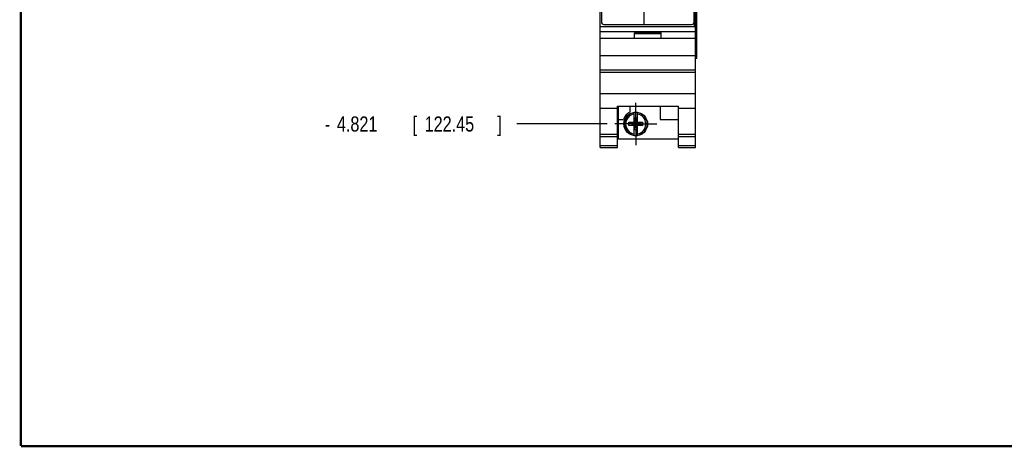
# Model space of a CAD drawing. Header units: inches. Extents: x 0.2 to 16.8, y 0.1 to 10.8.
# Tile 1 of 15: x 0.2 to 8.4, y 0.2 to 3.8. Entities that reach past the tile are written whole.
import ezdxf

# ---------------------------------------------------------------- set-up
doc = ezdxf.new("R2010")
doc.units = ezdxf.units.IN
doc.header["$LTSCALE"] = 0.935
doc.header["$MEASUREMENT"] = 0
doc.linetypes.add('CENTER', pattern=[0.6, 0.375, -0.075, 0.075, -0.075])
doc.layers.get('0').update_dxf_attribs({"linetype": 'CONTINUOUS'})
doc.layers.add('DEFAULT_1', color=7, linetype='CENTER')
doc.layers.add('DIMENSIONS', color=7, linetype='CONTINUOUS')
doc.styles.get("Standard").update_dxf_attribs({"font": 'txt', "width": 0.8})
doc.dimstyles.new('DIMSTYLE_2', dxfattribs={"dimtxt": 0.125, "dimasz": 0.18, "dimexe": 0.18, "dimexo": 0.0625, "dimgap": 0.09, "dimtad": 0, "dimtih": 1, "dimtoh": 1, "dimdec": 3, "dimzin": 4, "dimdsep": 46, "dimtxsty": 'STANDARD', "dimblk": '_FILLED', "dimblk1": '_FILLED', "dimblk2": '_FILLED', "dimcen": 0.09, "dimadec": 0, "dimazin": 0, "dimtp": 0.001, "dimtm": 0.001, "dimtfac": 1, "dimtdec": 3, "dimtofl": 0, "dimtmove": 0, "dimatfit": 3, "dimldrblk": '_FILLED', "dimfxl": 1, "dimtolj": 1, "dimtzin": 4, "dimarcsym": 0})

# ---------------------------------------------------------------- blocks, each defined once
blk = doc.blocks.new('*D6')
at = {"layer": 'DIMENSIONS', "color": 2, "linetype": 'CONTINUOUS'}
blk.add_line((5.0933, 2.9211), (4.3483, 2.9211), dxfattribs=at)
at = {"layer": 'DIMENSIONS', "color": 2, "linetype": 'CONTINUOUS', "width": 0.8}
for s, p in [('4.821', (2.8608, 2.8586)), ('[', (3.4858, 2.8586)), ('122.45', (3.5858, 2.8586)), (']', (4.1858, 2.8586)), ('-', (2.7608, 2.8586))]:
    blk.add_text(s, height=0.125, dxfattribs=at).set_placement(p)
blk = doc.blocks.new('_FILLED')
at = {"color": 0, "linetype": 'BYBLOCK'}
blk.add_solid([(0, 0), (-1, 0.174), (-1, -0.174)], dxfattribs=at)

msp = doc.modelspace()

# ---------------------------------------------------------------- linework, layer by layer
at = {"color": 7, "linetype": 'CONTINUOUS'}
for p, q in [((5.0358, 2.7261), (5.0358, 7.864)), ((5.0458, 7.834), (5.0458, 3.764)), ((5.8138, 3.764), (5.8138, 7.834)), ((5.8238, 2.7261), (5.8238, 7.864)), ((5.8355, 3.464), (5.8355, 7.464)), ((5.0658, 3.744), (5.7938, 3.744)), ((5.0358, 3.7281), (5.8238, 3.7281)), ((5.0358, 3.6851), (5.8238, 3.6851)), ((5.3198, 3.6751), (5.5398, 3.6751)), ((5.3198, 3.6281), (5.3198, 3.6751)), ((5.3198, 3.6681), (5.5398, 3.6681)), ((5.5398, 3.6281), (5.5398, 3.6751)), ((5.8238, 3.6281), (5.0358, 3.6281)), ((5.0358, 3.4881), (5.8238, 3.4881)), ((5.8238, 3.464), (5.8355, 3.464)), ((5.0358, 3.3681), (5.8238, 3.3681)), ((5.0358, 3.3486), (5.8238, 3.3486)), ((5.0358, 3.1728), (5.8238, 3.1728)), ((5.0358, 3.0531), (5.1778, 3.0531)), ((5.1778, 3.0684), (5.6818, 3.0684)), ((5.1778, 2.7261), (5.1778, 3.0684)), ((5.1838, 3.0684), (5.1838, 2.7991)), ((5.2808, 3.0684), (5.2808, 3.0185)), ((5.316, 2.9329), (5.316, 3.0158)), ((5.3436, 2.9329), (5.3436, 3.0158)), ((5.5308, 3.0684), (5.5308, 2.9591)), ((5.6818, 2.7261), (5.6818, 3.0684)), ((5.6818, 3.0531), (5.8238, 3.0531)), ((5.1838, 2.9591), (5.2276, 2.9591)), ((5.2727, 2.9074), (5.3869, 2.9349)), ((5.2727, 2.9349), (5.316, 2.9349)), ((5.2727, 2.9349), (5.3869, 2.9074)), ((5.2727, 2.9074), (5.2727, 2.9349)), ((5.316, 2.9329), (5.3181, 2.9329)), ((5.3415, 2.9697), (5.3181, 2.9697)), ((5.3415, 2.8726), (5.3181, 2.9697)), ((5.3181, 2.9697), (5.3181, 2.9329)), ((5.3181, 2.8726), (5.3415, 2.9697)), ((5.3181, 2.9329), (5.3415, 2.9094)), ((5.3181, 2.9094), (5.3415, 2.9329)), ((5.3415, 2.9329), (5.3415, 2.9697)), ((5.3436, 2.9329), (5.3415, 2.9329)), ((5.3436, 2.9349), (5.3869, 2.9349)), ((5.3869, 2.9349), (5.3869, 2.9074)), ((5.5308, 2.9591), (5.6818, 2.9591)), ((5.316, 2.9074), (5.2727, 2.9074)), ((5.316, 2.9094), (5.3181, 2.9094)), ((5.316, 2.8265), (5.316, 2.9094)), ((5.3181, 2.9094), (5.3181, 2.8726)), ((5.3415, 2.8726), (5.3181, 2.8726)), ((5.3436, 2.9094), (5.3415, 2.9094)), ((5.3415, 2.8726), (5.3415, 2.9094)), ((5.3436, 2.8265), (5.3436, 2.9094)), ((5.3869, 2.9074), (5.3436, 2.9074)), ((5.0358, 2.8361), (5.1778, 2.8361)), ((5.0358, 2.8169), (5.1778, 2.8169)), ((5.1838, 2.7991), (5.6818, 2.7991)), ((5.6818, 2.8361), (5.8238, 2.8361)), ((5.6818, 2.8169), (5.8238, 2.8169)), ((5.0358, 2.7441), (5.1778, 2.7441)), ((5.0358, 2.7261), (5.1778, 2.7261)), ((5.6818, 2.7441), (5.8238, 2.7441)), ((5.6818, 2.7261), (5.8238, 2.7261))]:
    msp.add_line(p, q, dxfattribs=at)
at = {"color": 9, "linetype": 'CONTINUOUS'}
for p, q in [((5.8267, 3.464), (5.8267, 7.464)), ((5.8354, 3.464), (5.8354, 7.464)), ((5.8118, 3.7566), (5.8118, 3.7281))]:
    msp.add_line(p, q, dxfattribs=at)
at = {"color": 7, "linetype": 'CONTINUOUS', "const_width": 0.02}
for points in [[(0.25, 10.7586), (0.25, 0.2586)], [(0.25, 0.2586), (16.75, 0.2586)]]:
    msp.add_lwpolyline(points, dxfattribs=at)
at = {"color": 7, "linetype": 'CONTINUOUS'}
msp.add_circle((5.3298, 2.9211), 0.098, dxfattribs=at)
for centre, radius, start, end in [((5.0658, 3.764), 0.02, 180, 270), ((5.7938, 3.764), 0.02, 270, 360), ((5.3298, 2.9211), 0.109, 116.71426, 159.59683), ((5.3298, 2.9211), 0.0956, 81.71661, 98.28339), ((5.3298, 2.9211), 0.0956, 261.71661, 278.28339)]:
    msp.add_arc(centre, radius, start, end, dxfattribs=at)
at = {"color": 9, "linetype": 'CONTINUOUS'}
for radius, start, end in [(0.0947, 98.36374, 261.63626), (0.0947, 278.36374, 81.63626), (0.0832, 99.53359, 260.46641), (0.0832, 279.53359, 80.46641)]:
    msp.add_arc((5.3298, 2.9211), radius, start, end, dxfattribs=at)
at = {"layer": 'DEFAULT_1', "color": 7, "linetype": 'CENTER'}
for p, q in [((5.3968, 3.9241), (5.3968, 3.7366)), ((5.3298, 2.9211), (5.3298, 3.0951)), ((5.3298, 2.9211), (5.1558, 2.9211)), ((5.3298, 2.9211), (5.5038, 2.9211)), ((5.3298, 2.9211), (5.3298, 2.7471))]:
    msp.add_line(p, q, dxfattribs=at)

# ---------------------------------------------------------------- dimensions: what is measured, and where the dimension line sits
at = {"layer": 'DIMENSIONS', "color": 2, "linetype": 'CONTINUOUS'}
dim = msp.add_ordinate_dim(feature_location=(5.0933, 2.9211), offset=(-0.745, 0), dtype=0, origin=(5.0863, 7.742), text='-<>', dimstyle='DIMSTYLE_2', dxfattribs=at)
dim.commit()
dim.dimension.update_dxf_attribs({"geometry": '*D6', "text_midpoint": (3.5233, 2.9211)})

doc.saveas('drawing.dxf')
